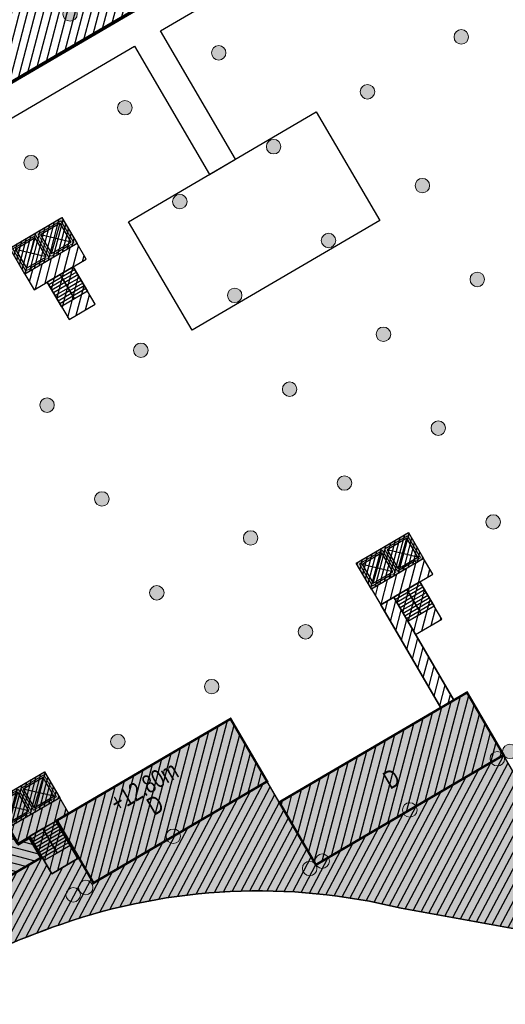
# Model space of a CAD drawing. Header units: millimetres. Extents: x -1402 to -179, y -280 to 6164.
# Tile 54 of 212: x -720 to -680, y 1223 to 1305. Entities that reach past the tile are written whole.
import ezdxf

# ---------------------------------------------------------------- set-up
doc = ezdxf.new("R2010")
doc.units = ezdxf.units.MM
doc.linetypes.add('AJN-Projection', pattern=[0.375, 0.25, -0.125])
doc.layers.get('0').update_dxf_attribs({"linetype": 'CONTINUOUS'})
for name, color, linetype, lineweight in [('AJN-2-POT 120', 2, 'CONTINUOUS', 20), ('AJN-2-SBT-C', 2, 'CONTINUOUS', 20), ('AJN-5-ASC-C', 230, 'CONTINUOUS', 30), ('AJN-7-500-A', 10, 'CONTINUOUS', 18)]:
    doc.layers.add(name, color=color, linetype=linetype, lineweight=lineweight)
for name, color, linetype, true_color in [('AJN-2-SBT-H', 7, 'CONTINUOUS', 0x6e6e6e), ('AJN-9-SRF-MARINHORIZON-CIRCULATION 50 %', 7, 'CONTINUOUS', 0xff80ff), ('AJN-9-SRF-MARINHORIZON-CIRUCLATION 100 %', 7, 'CONTINUOUS', 0xd100d1), ('AJN-9-SRF-MARINHORIZON-HOUSING DUPLEX', 7, 'CONTINUOUS', 0x96cd7e), ('AJN-9-SRF-MARINHORIZON-SERVICE', 7, 'CONTINUOUS', 0x645418), ('AJN-9-SRF-MARINHORIZON-TERRACE 50%', 7, 'CONTINUOUS', 0xf8d731)]:
    doc.layers.add(name, color=color, linetype=linetype, true_color=true_color)
for name, color, linetype in [('AJN-2-SBT-P', 251, 'AJN-Projection'), ('AJN-2-SBT-V', 51, 'CONTINUOUS'), ('AJN-3-MEX-V', 141, 'CONTINUOUS'), ('AJN-8-254-H', 254, 'CONTINUOUS')]:
    doc.layers.add(name, color=color, linetype=linetype)
doc.styles.get("Standard").update_dxf_attribs({"font": 'rs.shx', "bigfont": 'hztxt.shx'})

# ---------------------------------------------------------------- blocks, each defined once
blk = doc.blocks.new('1.20diam')
at = {"layer": 'AJN-2-SBT-H'}
h = blk.add_hatch(color=256, dxfattribs=at)
h.dxf.hatch_style = 1
edge = h.paths.add_edge_path()
edge.add_arc((0, 0), 0.6, 0, 360)
at = {"layer": 'AJN-2-POT 120', "linetype": 'Continuous'}
blk.add_circle((0, 0), 0.6, dxfattribs=at)
blk = doc.blocks.new('POT 2X1.2')
at = {"layer": 'AJN-2-POT 120', "linetype": 'Continuous', "rotation": 321.8181818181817}
for p in [(-0.6000000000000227, 0), (0.5999999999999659, 0)]:
    blk.add_blockref('1.20diam', p, dxfattribs=at)
blk = doc.blocks.new('A$C122A62CA')
at = {"layer": 'AJN-2-SBT-H'}
h = blk.add_hatch(color=256, dxfattribs=at)
h.dxf.hatch_style = 1
h.paths.add_polyline_path([(-1.250000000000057, -4.799999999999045), (1.249999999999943, -4.799999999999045), (1.249999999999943, 2.273736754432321e-13), (-1.249999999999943, -2.273736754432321e-13)])
h.paths.add_polyline_path([(1.050000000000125, -4.599999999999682), (1.050000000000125, -2.499999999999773), (-1.050000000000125, -2.499999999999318), (-1.050000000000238, -4.599999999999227)], flags=16)
h.paths.add_polyline_path([(1.050000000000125, -2.299999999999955), (-1.050000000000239, -2.2999999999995), (-1.050000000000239, -0.1999999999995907), (1.050000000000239, -0.2000000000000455)], flags=16)
at = {"layer": 'AJN-9-SRF-MARINHORIZON-CIRUCLATION 100 %'}
h = blk.add_hatch(dxfattribs=at)
h.set_pattern_fill('ANSI31', color=256, scale=0.1, angle=342.8336973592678)
h.set_pattern_definition([(44.99999999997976, (4295.667990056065, -2579.573389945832), (-0.2245064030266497, 0.2245064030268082), [])])
h.paths.add_polyline_path([(1.249999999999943, -4.799999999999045), (1.249999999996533, -6.822320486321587e-13), (-1.250000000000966, 6.821210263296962e-13), (-1.250000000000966, -4.799999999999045)])
at = {"layer": 'AJN-2-SBT-C', "flags": 128}
for points in [[(-1.249999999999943, -2.273736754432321e-13), (1.249999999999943, 2.273736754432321e-13), (1.249999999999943, -4.799999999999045), (-1.250000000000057, -4.799999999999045)], [(-1.050000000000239, -0.1999999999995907), (-1.050000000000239, -2.2999999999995), (1.050000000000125, -2.299999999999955), (1.050000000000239, -0.2000000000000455)], [(1.050000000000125, -4.599999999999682), (1.050000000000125, -2.499999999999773), (-1.050000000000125, -2.499999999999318), (-1.050000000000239, -4.599999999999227)]]:
    blk.add_lwpolyline(points, close=True, dxfattribs=at)
at = {"layer": 'AJN-5-ASC-C'}
for p, q in [((-0.9000000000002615, -0.3499999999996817), (0.9000000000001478, -2.149999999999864)), ((-0.9000000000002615, -2.149999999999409), (0.9000000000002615, -0.3500000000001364)), ((-0.9000000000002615, -4.449999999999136), (0.9000000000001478, -2.649999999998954)), ((-0.9000000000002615, -2.649999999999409), (0.9000000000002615, -4.449999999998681))]:
    blk.add_line(p, q, dxfattribs=at)
for points in [[(-0.9000000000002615, -0.3499999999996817), (-0.9000000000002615, -2.149999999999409), (0.9000000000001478, -2.149999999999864), (0.9000000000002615, -0.3500000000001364)], [(-0.9000000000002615, -4.449999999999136), (-0.9000000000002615, -2.649999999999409), (0.9000000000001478, -2.649999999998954), (0.9000000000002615, -4.449999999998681)]]:
    blk.add_lwpolyline(points, close=True, dxfattribs=at)
at = {"layer": 'AJN-9-SRF-MARINHORIZON-CIRUCLATION 100 %'}
blk.add_lwpolyline([(-1.250000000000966, 6.821210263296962e-13), (1.249999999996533, -6.821210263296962e-13), (1.249999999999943, -4.799999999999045), (-1.250000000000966, -4.799999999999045)], close=True, dxfattribs=at)
blk = doc.blocks.new('A$C70550064')
at = {"layer": 'AJN-2-SBT-H'}
h = blk.add_hatch(color=256, dxfattribs=at)
h.dxf.hatch_style = 1
edge = h.paths.add_edge_path()
edge.add_arc((-64.42105186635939, -366.7817871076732), 386.5000000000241, 81.59850729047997, 87.70591755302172, ccw=False)
edge.add_line((-7.949999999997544, 15.57049848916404), (-7.949999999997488, -0.3999999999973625))
edge.add_line((-7.949999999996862, -0.3999999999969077), (-7.449999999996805, -0.3999999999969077))
edge.add_line((-7.449999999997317, -0.3999999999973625), (-7.44999999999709, 16.00183225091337))
edge.add_arc((-64.42105186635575, -366.7817871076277), 386.9999999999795, 81.53460655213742, 87.78296594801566)
edge.add_line((-49.44999999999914, 19.92852773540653), (-49.44999999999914, -0.3999999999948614))
edge.add_line((-49.44999999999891, -0.399999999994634), (-48.95000000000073, -0.399999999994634))
edge.add_line((-48.9500000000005, -0.3999999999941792), (-48.94999999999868, 19.40844652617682))
at = {"layer": 'AJN-2-SBT-C', "linetype": 'Continuous', "flags": 128}
blk.add_lwpolyline([(-48.94999999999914, 19.4084465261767, -0.02665491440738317), (-7.949999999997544, 15.57049848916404), (-7.949999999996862, -0.3999999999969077), (-7.449999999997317, -0.3999999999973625), (-7.449999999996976, 16.00183225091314, 0.02727036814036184), (-49.44999999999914, 19.92852773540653), (-49.44999999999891, -0.399999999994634), (-48.9500000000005, -0.3999999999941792)], format="xyb", close=True, dxfattribs=at)
at = {"layer": 'AJN-3-MEX-V', "color": 132, "linetype": 'Continuous', "const_width": 0.2, "flags": 128}
blk.add_lwpolyline([(-7.949999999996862, -0.2999999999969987), (-7.949999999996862, -0.2999999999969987), (-48.95000000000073, -0.2999999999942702)], dxfattribs=at)
at = {"rotation": 359.9999999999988}
for p in [(-37.4499999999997, 15.99999999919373), (-19.44999999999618, 13.4999999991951)]:
    blk.add_blockref('A$C122A62CA', p, dxfattribs=at)
at = {"layer": 'AJN-2-POT 120', "linetype": 'Continuous', "rotation": 291.492555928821}
for p in [(-46.44999999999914, 11.10000000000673), (-28.44999999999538, 11.09999999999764), (-10.44999999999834, 11.09999999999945), (-46.44999999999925, 2.100000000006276), (-37.44999999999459, 2.099999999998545), (-28.44999999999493, 2.099999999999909), (-19.44999999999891, 2.099999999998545), (-10.44999999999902, 2.09999999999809)]:
    blk.add_blockref('1.20diam', p, dxfattribs=at)
blk = doc.blocks.new('A$C46E24FA1')
at = {"layer": 'AJN-2-SBT-V', "linetype": 'Continuous'}
for p, q in [((-2.273736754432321e-13, 2.340000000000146), (1.249999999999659, 2.340000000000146)), ((0, 0), (0, 2.3400000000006)), ((-3.410605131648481e-13, 2.079999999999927), (1.249999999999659, 2.079999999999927)), ((-2.273736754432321e-13, 1.819999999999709), (1.249999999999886, 1.820000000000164)), ((1.250000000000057, 2.3400000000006), (1.250000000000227, 0)), ((-1.13686837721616e-13, 1.559999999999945), (1.249999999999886, 1.559999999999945)), ((0, 1.299999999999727), (1.25, 1.300000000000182)), ((0, 1.039999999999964), (1.250000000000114, 1.039999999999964)), ((0, 0.7799999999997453), (1.249999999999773, 0.7800000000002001)), ((0, 0.5199999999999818), (1.25, 0.5199999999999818)), ((-1.13686837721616e-13, 0.2600000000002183), (1.25, 0.2600000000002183)), ((0, 0), (1.250000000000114, 0))]:
    blk.add_line(p, q, dxfattribs=at)
blk = doc.blocks.new('A$C74AA591F')
at = {"layer": 'AJN-2-SBT-H'}
h = blk.add_hatch(color=256, dxfattribs=at)
h.dxf.hatch_style = 1
h.paths.add_polyline_path([(-1.799999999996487, -2.499999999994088), (-1.799999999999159, -2.299999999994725), (-2.300000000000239, -2.29999999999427), (-2.299999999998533, -0.1999999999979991), (-0.1000000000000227, -0.1999999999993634), (-0.1000000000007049, -2.299999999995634), (-0.5999999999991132, -2.299999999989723), (-0.5999999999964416, -2.499999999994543), (0.600000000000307, -2.499999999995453), (0.5999999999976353, -2.299999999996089), (0.09999999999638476, -2.299999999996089), (0.0999999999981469, -0.1999999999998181), (2.299999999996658, -0.2000000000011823), (2.299999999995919, -2.299999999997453), (1.79999999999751, -2.299999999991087), (1.800000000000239, -2.499999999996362), (2.499999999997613, -2.499999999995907), (2.499999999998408, -1.364242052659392e-12), (-2.499999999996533, 4.547473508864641e-13), (-2.499999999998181, -2.499999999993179)])
at = {"layer": 'AJN-9-SRF-MARINHORIZON-CIRCULATION 50 %'}
h = blk.add_hatch(dxfattribs=at)
h.set_pattern_fill('ANSI31', color=256, scale=0.2, angle=342.8336973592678)
h.set_pattern_definition([(44.99999999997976, (4351.085152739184, -2587.403389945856), (-0.4490128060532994, 0.4490128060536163), [])])
h.paths.add_polyline_path([(1.250000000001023, -3.999999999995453), (2.49999999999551, -3.999999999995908), (2.499999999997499, -2.5), (-2.499999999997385, -2.499999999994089), (-2.499999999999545, -3.999999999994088), (-1.250000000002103, -3.999999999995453), (-1.250000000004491, -7.589999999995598), (1.249999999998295, -7.589999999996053)])
at = {"layer": 'AJN-9-SRF-MARINHORIZON-CIRUCLATION 100 %'}
h = blk.add_hatch(dxfattribs=at)
h.set_pattern_fill('ANSI31', color=256, scale=0.1, angle=342.8336973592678)
h.set_pattern_definition([(44.99999999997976, (4294.417990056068, -2579.573389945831), (-0.2245064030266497, 0.2245064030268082), [])])
h.paths.add_polyline_path([(-2.499999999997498, 1.36413103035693e-12), (-2.499999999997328, -2.499999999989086), (2.499999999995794, -2.499999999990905), (2.499999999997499, -1.364242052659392e-12)])
at = {"layer": 'AJN-2-SBT-C', "flags": 128}
blk.add_lwpolyline([(-0.5999999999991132, -2.299999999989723), (-0.5999999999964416, -2.499999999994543), (0.600000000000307, -2.499999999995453), (0.5999999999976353, -2.299999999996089), (0.09999999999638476, -2.299999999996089), (0.0999999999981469, -0.1999999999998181), (2.299999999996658, -0.2000000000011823), (2.299999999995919, -2.299999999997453), (1.79999999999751, -2.299999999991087), (1.800000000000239, -2.499999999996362), (2.499999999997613, -2.499999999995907), (2.499999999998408, -1.364242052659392e-12), (-2.499999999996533, 4.547473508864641e-13), (-2.499999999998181, -2.499999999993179), (-1.799999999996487, -2.499999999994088), (-1.799999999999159, -2.299999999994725), (-2.300000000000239, -2.29999999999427), (-2.299999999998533, -0.1999999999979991), (-0.1000000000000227, -0.1999999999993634), (-0.1000000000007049, -2.299999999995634)], close=True, dxfattribs=at)
at = {"layer": 'AJN-2-SBT-V'}
for p, q in [((-0.5999999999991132, -2.299999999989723), (-1.799999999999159, -2.299999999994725)), ((1.79999999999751, -2.299999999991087), (0.5999999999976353, -2.299999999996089))]:
    blk.add_line(p, q, dxfattribs=at)
at = {"layer": 'AJN-2-SBT-V', "flags": 128}
for points in [[(2.499999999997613, -2.499999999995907), (-2.499999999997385, -2.499999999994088), (-2.499999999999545, -3.999999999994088), (2.499999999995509, -3.999999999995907)], [(-1.250000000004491, -6.339999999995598), (-1.250000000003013, -7.589999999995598), (1.249999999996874, -7.589999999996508), (1.249999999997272, -6.339999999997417)]]:
    blk.add_lwpolyline(points, close=True, dxfattribs=at)
at = {"layer": 'AJN-5-ASC-C'}
for p, q in [((-0.2499999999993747, -2.149999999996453), (-2.149999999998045, -0.3499999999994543)), ((-2.149999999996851, -2.149999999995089), (-0.2499999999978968, -0.3500000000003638)), ((2.149999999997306, -2.149999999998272), (0.2499999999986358, -0.3500000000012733)), ((0.2499999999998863, -2.149999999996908), (2.149999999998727, -0.3500000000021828))]:
    blk.add_line(p, q, dxfattribs=at)
for points in [[(-0.2499999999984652, -2.149999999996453), (-0.2499999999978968, -0.3500000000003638), (-2.149999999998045, -0.3499999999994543), (-2.149999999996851, -2.149999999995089)], [(2.149999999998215, -2.149999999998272), (2.149999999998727, -0.3500000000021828), (0.2499999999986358, -0.3500000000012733), (0.2499999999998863, -2.149999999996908)]]:
    blk.add_lwpolyline(points, close=True, dxfattribs=at)
at = {"layer": 'AJN-9-SRF-MARINHORIZON-CIRCULATION 50 %'}
blk.add_lwpolyline([(-1.250000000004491, -7.589999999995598), (1.249999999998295, -7.589999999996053), (1.250000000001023, -3.999999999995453), (2.499999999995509, -3.999999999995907), (2.499999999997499, -2.5), (-2.499999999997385, -2.499999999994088), (-2.499999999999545, -3.999999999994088), (-1.250000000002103, -3.999999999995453)], close=True, dxfattribs=at)
at = {"layer": 'AJN-9-SRF-MARINHORIZON-CIRUCLATION 100 %'}
blk.add_lwpolyline([(-2.499999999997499, 1.364242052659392e-12), (2.499999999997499, -1.364242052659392e-12), (2.499999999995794, -2.499999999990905), (-2.499999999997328, -2.499999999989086)], close=True, dxfattribs=at)
at = {"linetype": 'Continuous', "rotation": 179.9999999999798}
for p in [(-1.932676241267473e-12, -3.999999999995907), (1.249999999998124, -3.999999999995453)]:
    blk.add_blockref('A$C46E24FA1', p, dxfattribs=at)
blk = doc.blocks.new('A$C1C3A7D13')
at = {"layer": 'AJN-9-SRF-MARINHORIZON-HOUSING DUPLEX'}
h = blk.add_hatch(dxfattribs=at)
h.set_pattern_fill('ANSI31', color=256, scale=0.2)
h.set_pattern_definition([(45, (502.577697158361, -2532.603928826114), (-0.4490128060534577, 0.4490128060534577), [])])
h.paths.add_polyline_path([(-16.64999999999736, 6), (-16.64999999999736, 0), (0, 0), (0, 6)])
at = {"layer": 'AJN-2-SBT-C', "const_width": 0.2, "flags": 128}
blk.add_lwpolyline([(0, 6), (-16.64999999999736, 6), (-16.64999999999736, 0), (0, 0)], close=True, dxfattribs=at)
at = {"layer": 'AJN-7-500-A', "insert": (-8.98404661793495, 3), "char_height": 1.5, "attachment_point": 5, "rotation": 359.9999999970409}
blk.add_mtext_dynamic_manual_height_columns('{\\fSwis721 LtCn BT|b0|i0|c0|p34;D}', width=58.7580560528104, gutter_width=35.69431197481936, heights=[0], dxfattribs=at)
blk = doc.blocks.new('A$C5EFB703C')
at = {"layer": 'AJN-9-SRF-MARINHORIZON-HOUSING DUPLEX'}
h = blk.add_hatch(dxfattribs=at)
h.set_pattern_fill('ANSI31', color=256, scale=0.2)
h.set_pattern_definition([(45, (486.6825661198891, -1004.422062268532), (-0.4490128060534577, 0.4490128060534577), [])])
h.paths.add_polyline_path([(-18, 6), (-18, 0), (0, 0), (0, 6)])
at = {"layer": 'AJN-2-SBT-C', "const_width": 0.2, "flags": 128}
blk.add_lwpolyline([(-18, 6), (0, 6), (0, 0), (-18, 0)], close=True, dxfattribs=at)
at = {"layer": 'AJN-7-500-A', "insert": (-9.000000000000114, 2.999999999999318), "char_height": 1.5, "attachment_point": 5, "rotation": 359.9999999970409}
blk.add_mtext_dynamic_manual_height_columns('{\\fSwis721 LtCn BT|b0|i0|c0|p34;D}', width=58.7580560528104, gutter_width=35.69431197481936, heights=[0], dxfattribs=at)
blk = doc.blocks.new('A$C35AE3923')
at = {"layer": 'AJN-9-SRF-MARINHORIZON-HOUSING DUPLEX'}
h = blk.add_hatch(dxfattribs=at)
h.set_pattern_fill('ANSI31', color=256, scale=0.2)
h.set_pattern_definition([(45, (502.577697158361, -2534.103928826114), (-0.4490128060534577, 0.4490128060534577), [])])
h.paths.add_polyline_path([(0, 0), (0, 6), (-15.6000000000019, 5.999999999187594), (-15.60000000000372, 1.899999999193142), (-16.64999999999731, 1.899999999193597), (-16.64999999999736, 0)])
at = {"layer": 'AJN-2-SBT-C', "const_width": 0.2, "flags": 128}
blk.add_lwpolyline([(0, 6), (-15.6000000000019, 5.999999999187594), (-15.60000000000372, 1.899999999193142), (-16.64999999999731, 1.899999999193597), (-16.64999999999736, 0), (0, 0)], close=True, dxfattribs=at)
at = {"layer": 'AJN-7-500-A', "insert": (-8.999999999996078, 2.999999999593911), "char_height": 1.5, "attachment_point": 5, "rotation": 359.9999999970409}
blk.add_mtext_dynamic_manual_height_columns('{\\fSwis721 LtCn BT|b0|i0|c0|p34;D}', width=58.7580560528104, gutter_width=35.69431197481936, heights=[0], dxfattribs=at)

msp = doc.modelspace()

# ---------------------------------------------------------------- hatches: boundary and pattern name
at = {"layer": 'AJN-8-254-H'}
h = msp.add_hatch(color=255, dxfattribs=at)
h.dxf.hatch_style = 1
edge = h.paths.add_edge_path()
edge.add_line((-576.5678768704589, 1291.397733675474), (-577.7484615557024, 1295.219542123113))
edge.add_line((-577.7484615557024, 1295.219542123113), (-592.5579692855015, 1290.644776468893))
edge.add_line((-592.5579692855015, 1290.644776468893), (-593.0272516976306, 1292.163945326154))
edge.add_line((-593.0272516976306, 1292.163945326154), (-632.200788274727, 1280.062952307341))
edge.add_line((-632.200788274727, 1280.062952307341), (-631.7315058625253, 1278.543783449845))
edge.add_line((-631.7315058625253, 1278.543783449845), (-646.5410135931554, 1273.969017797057))
edge.add_line((-646.5410135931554, 1273.969017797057), (-644.22618870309, 1266.475428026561))
edge.add_line((-644.22618870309, 1266.475428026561), (-665.3449012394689, 1254.121974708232))
edge.add_line((-665.3449012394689, 1254.121974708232), (-661.5126060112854, 1247.570515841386))
edge.add_line((-661.5126060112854, 1247.570515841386), (-677.0496626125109, 1238.482068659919))
edge.add_line((-677.0496626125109, 1238.482068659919), (-683.1086273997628, 1248.840106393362))
edge.add_line((-683.1086273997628, 1248.840106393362), (-698.6456840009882, 1239.751659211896))
edge.add_line((-698.6456840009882, 1239.751659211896), (-702.6849938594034, 1246.65701770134))
edge.add_line((-702.6849938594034, 1246.65701770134), (-716.0641259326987, 1238.830854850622))
edge.add_line((-716.0641259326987, 1238.830854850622), (-718.0837808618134, 1242.283534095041))
edge.add_line((-718.0837808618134, 1242.283534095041), (-735.7787619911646, 1231.932802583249))
edge.add_arc((-738.0518792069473, 1247.52848580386), 15.7604694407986, 223.4672508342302, 278.29263656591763, ccw=False)
edge.add_arc((-722.7767510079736, 1254.056911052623), 31.86463938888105, 213.0342114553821, 247.6457812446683)
edge.add_arc((-731.5668737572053, 1232.824870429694), 8.885187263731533, 247.9961470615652, 297.6835939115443)
edge.add_arc((-691.6662761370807, 1157.774338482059), 76.11284403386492, 109.16217662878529, 118.03395972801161, ccw=False)
edge.add_arc((-700.3908612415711, 1182.881288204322), 49.53320314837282, 76.18652866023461, 109.16217663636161, ccw=False)
edge.add_arc((6736.442926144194, 42352.96636388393), 41786.93979476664, 259.7649214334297, 259.7784708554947)
edge.add_arc((-676.0644756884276, 1253.926779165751), 24.85499872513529, 263.5898590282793, 326.3375928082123)
edge.add_arc((-2060.139441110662, 2081.808366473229), 1637.603810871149, 329.0722052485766, 329.5217709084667)
edge.add_arc((-607.3271954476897, 1227.94411983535), 47.56153281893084, 102.10276570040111, 150.7305022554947, ccw=False)
edge.add_arc((-545.9599434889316, 1028.331226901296), 256.2479434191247, 101.20186661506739, 106.16469985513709, ccw=False)
edge.add_line((-595.7402857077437, 1279.697346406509), (-581.8940870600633, 1282.067430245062))
edge.add_arc((-618.1463783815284, 1505.268334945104), 226.1257890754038, 279.225420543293, 286.4139132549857)
edge.add_arc((-534.1899581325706, 1220.264426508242), 70.98682985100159, 93.81348574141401, 106.41391325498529, ccw=False)
edge.add_arc((-536.133198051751, 1249.417541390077), 41.76902211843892, 80.0812810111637, 93.8134857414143, ccw=False)
edge.add_arc((-529.9721789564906, 1284.65062158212), 6.001325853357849, 8.31421370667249, 80.08128101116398, ccw=False)
edge.add_line((-524.033927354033, 1285.518423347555), (-524.8218382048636, 1290.909992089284))
edge.add_arc((-539.6641874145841, 1288.740966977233), 14.99999999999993, 8.314213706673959, 17.11769150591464)
edge.add_line((-525.328654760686, 1293.155998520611), (-528.8156746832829, 1304.484605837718))
edge.add_line((-528.8156746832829, 1304.484605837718), (-547.9127571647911, 1298.585376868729))
edge.add_line((-547.9127571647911, 1298.585376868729), (-548.382039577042, 1300.104545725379))
edge.add_line((-548.382039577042, 1300.104545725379), (-576.5678768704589, 1291.397733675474))
at = {"layer": 'AJN-9-SRF-MARINHORIZON-CIRCULATION 50 %'}
h = msp.add_hatch(dxfattribs=at)
h.set_pattern_fill('ANSI31', color=256, scale=0.2, angle=30.32562588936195)
h.set_pattern_definition([(75.32562588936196, (420.8067204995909, 355.8386362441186), (-0.6142870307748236, 0.1608615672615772), [])])
h.paths.add_polyline_path([(-689.1761373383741, 1256.737081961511), (-690.2550996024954, 1256.105939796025), (-685.2665519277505, 1247.57782206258), (-684.1875896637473, 1248.208964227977)])
at = {"layer": 'AJN-9-SRF-MARINHORIZON-SERVICE'}
h = msp.add_hatch(dxfattribs=at)
h.set_pattern_fill('ANSI31', color=256, scale=0.2)
h.set_pattern_definition([(75.32562588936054, (-694.4212781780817, -338.7694366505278), (-0.6142870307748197, 0.1608615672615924), [])])
h.paths.add_polyline_path([(-743.1018967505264, 1309.809687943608), (-732.8377439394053, 1292.26271649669), (-696.5846118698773, 1313.469093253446), (-704.8661222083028, 1327.626659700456, 0.02727036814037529)])
h.paths.add_polyline_path([(-712.8182923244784, 1314.979099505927), (-715.2418782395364, 1319.122314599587), (-713.0839537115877, 1320.384598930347), (-710.6603677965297, 1316.241383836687)], flags=16)
h.paths.add_polyline_path([(-727.3587259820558, 1309.138227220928), (-729.5166505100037, 1307.875942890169), (-731.9402364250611, 1312.019157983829), (-729.7823118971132, 1313.281442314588)], flags=16)
at = {"layer": 'AJN-9-SRF-MARINHORIZON-TERRACE 50%', "true_color": 0xf8d731, "transparency": 33554559}
h = msp.add_hatch(dxfattribs=at)
h.set_pattern_fill('ANSI31', color=40, scale=0.2)
h.set_pattern_definition([(62.16630264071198, (-675.2100222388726, 136.2834458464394), (-0.5615346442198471, 0.2964858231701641), [])])
h.paths.add_polyline_path([(-567.9688078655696, 1294.054049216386), (-576.567876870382, 1291.397733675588), (-575.9775923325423, 1289.486854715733), (-594.3700376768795, 1283.805265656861), (-594.8393200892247, 1285.324434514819), (-626.8469658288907, 1275.437037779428), (-626.3776834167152, 1273.917868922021), (-644.7701365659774, 1268.236305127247), (-644.2261887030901, 1266.475428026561), (-649.8078446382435, 1263.210421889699), (-646.7783622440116, 1258.031403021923), (-662.3154188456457, 1248.942955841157), (-658.4831236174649, 1242.39149697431), (-674.0201802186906, 1233.303049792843), (-680.0791450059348, 1243.66108752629), (-695.6162016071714, 1234.572640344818), (-699.6555114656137, 1241.477998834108), (-714.0272888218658, 1233.071185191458), (-715.2441309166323, 1235.15142443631), (-717.4883724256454, 1233.83864873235), (-718.2911852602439, 1235.211088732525), (-732.7492795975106, 1226.753783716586), (-731.1100375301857, 1223.951435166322, 0.1083540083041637), (-727.4389179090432, 1224.956799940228, -0.03872980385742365), (-716.6497959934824, 1229.670018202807, -0.1448846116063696), (-688.564225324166, 1230.981900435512, 5.912050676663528e-05), (-678.8394075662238, 1229.227169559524, 0.2808412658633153), (-655.3772131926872, 1240.149691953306, 0.001961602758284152), (-648.8165320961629, 1251.197815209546, -0.2154210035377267), (-617.2992204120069, 1274.448508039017, -0.02165783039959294), (-595.740285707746, 1279.697346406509), (-581.8940870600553, 1282.067430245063, 0.03137600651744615), (-554.2490190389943, 1288.358215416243, -0.05503520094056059), (-538.9112035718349, 1291.094080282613, -0.05823193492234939), (-529.2269282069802, 1290.611650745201), (-531.3323724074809, 1297.427429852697), (-549.7248255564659, 1291.745866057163), (-550.1941079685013, 1293.265034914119), (-566.1979308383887, 1288.321336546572)])

# ---------------------------------------------------------------- linework, layer by layer
at = {"layer": 'AJN-2-SBT-P', "ltscale": 5, "flags": 128}
msp.add_lwpolyline([(-767.6830869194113, 1272.148074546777, -0.05121987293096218), (-760.7108442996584, 1264.390733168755, -0.08997890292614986), (-756.5121108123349, 1255.404548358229, 0.02060412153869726), (-755.4064137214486, 1250.675734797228, 0.06468475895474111), (-749.490318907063, 1236.686230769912, 0.03286619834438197), (-732.1687331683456, 1209.756508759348, 0.002338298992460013), (-729.3480626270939, 1206.256450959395, 0.01445521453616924), (-711.1978379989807, 1185.221318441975, 0.08916851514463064), (-704.9170514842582, 1180.425665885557, 0.3184438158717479), (-696.5850652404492, 1181.619676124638, 0.07982005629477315), (-692.9450630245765, 1186.382337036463, -0.007477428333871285), (-687.9677464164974, 1195.317687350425, -0.04115969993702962), (-685.263491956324, 1199.224564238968, -0.02993334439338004), (-663.9580859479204, 1222.205656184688, 0.1132434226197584), (-647.8496234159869, 1244.993567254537, -0.01578281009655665), (-646.0592934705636, 1249.367558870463, -0.02498436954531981), (-643.8799997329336, 1253.561335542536, 0.3128781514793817), (-612.4261998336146, 1240.139733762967, 0.06210957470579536), (-579.2684073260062, 1251.393528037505, -0.07904304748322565), (-540.4176712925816, 1263.328165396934, -0.00945298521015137), (-526.7406037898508, 1264.462102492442, 0.4573830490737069), (-521.7931540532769, 1270.185110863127), (-524.0339273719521, 1285.518423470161), (-524.8218382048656, 1290.909992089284, 0.03842573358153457), (-525.3285562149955, 1293.15567853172), (-534.454351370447, 1322.789336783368, 0.2247122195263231), (-541.5702899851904, 1330.569787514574, -0.2328075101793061), (-548.5503743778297, 1338.441527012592, 0.1068267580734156), (-556.3714938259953, 1355.453928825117), (-560.7691083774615, 1355.453928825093, 0.1422323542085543), (-768.0204055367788, 1295.280947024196)], format="xyb", dxfattribs=at)
msp.add_lwpolyline([(-767.6830869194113, 1272.148074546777, -0.05121987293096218), (-760.7108442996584, 1264.390733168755, -0.08997890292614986), (-756.5121108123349, 1255.404548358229, 0.02060412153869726), (-755.4064137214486, 1250.675734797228, 0.06468475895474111), (-749.490318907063, 1236.686230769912, 0.03286619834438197), (-732.1687331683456, 1209.756508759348, 0.002338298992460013), (-729.3480626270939, 1206.256450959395, 0.01445521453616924), (-711.1978379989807, 1185.221318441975, 0.08916851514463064), (-704.9170514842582, 1180.425665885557, 0.3184438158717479), (-696.5850652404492, 1181.619676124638, 0.07982005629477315), (-692.9450630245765, 1186.382337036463, -0.007477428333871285), (-687.9677464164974, 1195.317687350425, -0.04115969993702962), (-685.263491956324, 1199.224564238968, -0.02993334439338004), (-663.9580859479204, 1222.205656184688, 0.1132434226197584), (-647.8496234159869, 1244.993567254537, -0.01578281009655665), (-646.0592934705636, 1249.367558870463, -0.02498436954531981), (-643.8799997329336, 1253.561335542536, 0.3128781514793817), (-612.4261998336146, 1240.139733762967, 0.06210957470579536), (-579.2684073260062, 1251.393528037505, -0.07904304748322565), (-540.4176712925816, 1263.328165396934, -0.00945298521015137), (-526.7406037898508, 1264.462102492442, 0.4573830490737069), (-521.7931540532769, 1270.185110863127), (-524.0339273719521, 1285.518423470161), (-524.8218382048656, 1290.909992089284, 0.03842573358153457), (-525.3285562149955, 1293.15567853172), (-534.454351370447, 1322.789336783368, 0.2247122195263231), (-541.5702899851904, 1330.569787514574, -0.2328075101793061), (-548.5503743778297, 1338.441527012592, 0.1068267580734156), (-556.3714938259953, 1355.453928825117), (-560.7691083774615, 1355.453928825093, 0.1422323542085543), (-768.0204055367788, 1295.280947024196)], format="xyb", dxfattribs=at)
at = {"layer": 'AJN-2-SBT-V'}
msp.add_line((-698.6456840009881, 1239.751659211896), (-699.6555114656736, 1241.47799883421), dxfattribs=at)
for points in [[(-710.6435916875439, 1302.348949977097), (-704.4331527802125, 1291.731961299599), (-702.2752282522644, 1292.994245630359), (-708.4856671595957, 1303.611234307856), (-708.485667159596, 1303.611234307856), (-695.3223275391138, 1311.311168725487), (-696.584611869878, 1313.469093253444), (-732.8377439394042, 1292.262716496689), (-731.5754596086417, 1290.104791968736)], [(-711.1227188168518, 1287.818879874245), (-695.5856622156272, 1296.907327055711), (-690.3345593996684, 1287.930361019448), (-705.871616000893, 1278.841913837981)], [(-690.2550996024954, 1256.105939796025), (-689.1761373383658, 1256.737081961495), (-684.1875896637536, 1248.208964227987), (-685.2665519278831, 1247.577822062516)]]:
    msp.add_lwpolyline(points, close=True, dxfattribs=at)
at = {"layer": 'AJN-2-SBT-V', "flags": 128}
msp.add_lwpolyline([(-533.1032494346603, 1303.160142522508), (-528.816242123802, 1304.484430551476), (-525.3285562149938, 1293.155678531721, -0.03842573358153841), (-524.8218382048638, 1290.909992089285), (-524.033927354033, 1285.518423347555, 0.3237964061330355), (-528.9384449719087, 1290.56224623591, 0.05998985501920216), (-538.911203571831, 1291.094080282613, 0.05503520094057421), (-554.2490190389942, 1288.358215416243, -0.03137600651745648), (-581.8940870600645, 1282.067430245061), (-595.7402857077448, 1279.697346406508, 0.02165783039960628), (-617.2992204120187, 1274.448508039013, 0.2154210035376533), (-648.8165320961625, 1251.197815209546, -0.001961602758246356), (-655.3772131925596, 1240.149691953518, -0.2808412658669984), (-678.8394075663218, 1229.227169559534, -5.912050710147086e-05), (-688.5642253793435, 1230.981900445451, 0.1448846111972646), (-716.6497959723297, 1229.670018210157, 0.03872980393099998), (-727.4389179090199, 1224.95679994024, -0.2202642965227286), (-734.8958774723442, 1224.586892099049, -0.1521801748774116), (-749.490318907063, 1236.686230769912, 0.2438910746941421), (-735.7787619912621, 1231.932802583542)], format="xyb", dxfattribs=at)
at = {"layer": 'AJN-2-SBT-V', "linetype": 'Continuous', "flags": 128}
msp.add_lwpolyline([(-664.06743493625, 1222.108041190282, 0.09389314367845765), (-649.8988315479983, 1240.516749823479), (-651.1924363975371, 1241.171796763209, 0.01963747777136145), (-649.1998099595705, 1245.52277908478, -0.01572574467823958), (-647.3805131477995, 1249.964988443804), (-646.0565730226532, 1249.373500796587, -0.02494982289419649), (-643.8799997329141, 1253.561335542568, -0.189197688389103), (-617.2992204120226, 1274.448508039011, 0.2154210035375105), (-648.8165320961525, 1251.197815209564, -0.001961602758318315), (-655.3772131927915, 1240.149691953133, -0.2808412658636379), (-678.8394075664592, 1229.227169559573, -5.912050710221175e-05), (-688.5642253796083, 1230.981900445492, 0.1448846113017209), (-716.649795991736, 1229.670018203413, 0.03840971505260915), (-727.3529990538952, 1225.002478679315, -0.2243781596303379), (-735.0350987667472, 1224.644530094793, -0.150970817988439), (-749.4903189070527, 1236.686230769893, 0.03286619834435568), (-732.168733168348, 1209.75650875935, 0.00233829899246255), (-729.3480626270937, 1206.256450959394, 0.04253943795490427), (-724.98232518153, 1203.412189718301, 0.2111097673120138), (-704.9509894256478, 1200.716146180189, 0.100205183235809)], format="xyb", close=True, dxfattribs=at)
at = {"layer": 'AJN-9-SRF-MARINHORIZON-CIRCULATION 50 %', "flags": 128}
msp.add_lwpolyline([(-689.1761373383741, 1256.737081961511), (-690.2550996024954, 1256.105939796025), (-685.2665519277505, 1247.57782206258), (-684.1875896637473, 1248.208964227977)], close=True, dxfattribs=at)
at = {"layer": 'AJN-9-SRF-MARINHORIZON-SERVICE', "flags": 128}
msp.add_lwpolyline([(-732.8377439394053, 1292.26271649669), (-696.5846118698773, 1313.469093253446), (-704.8661222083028, 1327.626659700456, 0.02727036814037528), (-743.1018967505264, 1309.809687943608)], format="xyb", close=True, dxfattribs=at)
at = {"layer": 'AJN-9-SRF-MARINHORIZON-TERRACE 50%', "color": 40, "true_color": 0xf8d731, "transparency": 33554559, "flags": 128}
msp.add_lwpolyline([(-674.0201802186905, 1233.303049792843), (-680.0791450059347, 1243.66108752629), (-695.6162016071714, 1234.572640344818), (-699.6555114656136, 1241.477998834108), (-714.0272888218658, 1233.071185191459), (-715.2441309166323, 1235.15142443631), (-717.4883724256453, 1233.83864873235), (-718.2911852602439, 1235.211088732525), (-732.7492795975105, 1226.753783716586), (-731.1100375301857, 1223.951435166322, 0.1083540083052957), (-727.438917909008, 1224.956799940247, -0.03872980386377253), (-716.6497959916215, 1229.670018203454, -0.1448846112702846), (-688.5642253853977, 1230.981900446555, 5.912050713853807e-05), (-678.8394075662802, 1229.22716955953, 0.2808412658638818)], format="xyb", dxfattribs=at)

# ---------------------------------------------------------------- block references
for name, p, rotation in [('A$C70550064', (-690.3559622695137, 1317.575968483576), 30.32562588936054), ('A$C74AA591F', (-718.8114079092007, 1286.901187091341), 30.3256258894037), ('A$C74AA591F', (-690.1168300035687, 1260.820903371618), 30.32562588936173), ('A$C5EFB703C', (-680.0791450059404, 1243.661087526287), 30.32562588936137), ('A$C1C3A7D13', (-699.6555114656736, 1241.47799883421), 30.32562588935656), ('A$C74AA591F', (-720.2417053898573, 1241.021249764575), 30.3256258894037)]:
    msp.add_blockref(name, p, dxfattribs=dict(rotation=rotation))
at = {"xscale": -1, "rotation": 30.32562588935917}
msp.add_blockref('A$C35AE3923', (-732.7492795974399, 1226.753783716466), dxfattribs=at)
at = {"layer": 'AJN-2-POT 120', "linetype": 'Continuous', "rotation": 321.8181818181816}
for p in [(-683.5794301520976, 1303.119443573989), (-703.6607103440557, 1301.799524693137), (-691.3479584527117, 1298.575219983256), (-711.4292386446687, 1297.255301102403), (-699.1164867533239, 1294.030996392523), (-719.1977669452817, 1292.711077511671), (-686.8037348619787, 1290.806691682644), (-706.885015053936, 1289.48677280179), (-694.5722631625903, 1286.262468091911), (-682.2595112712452, 1283.038163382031), (-702.3407914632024, 1281.718244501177), (-690.028039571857, 1278.493939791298), (-710.1093197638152, 1277.174020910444), (-697.7965678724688, 1273.949716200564), (-717.8778480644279, 1272.629797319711), (-685.4838159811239, 1270.725411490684), (-693.2523442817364, 1266.181187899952), (-713.3336244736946, 1264.861269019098), (-680.9395923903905, 1262.956883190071), (-701.0208725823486, 1261.636964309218), (-708.7894008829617, 1257.092740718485), (-696.4766489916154, 1253.868436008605), (-704.2451772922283, 1249.324212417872), (-712.0137055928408, 1244.77998882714), (-687.8476733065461, 1239.116863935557), (-707.4240397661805, 1236.933775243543), (-707.4240397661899, 1236.933775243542)]:
    msp.add_blockref('1.20diam', p, dxfattribs=at)
at = {"layer": 'AJN-2-POT 120', "rotation": 30.32562588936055}
for p in [(-680.079145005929, 1243.661087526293), (-695.6162016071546, 1234.572640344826), (-715.1925680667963, 1232.389551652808)]:
    msp.add_blockref('POT 2X1.2', p, dxfattribs=at)

# ---------------------------------------------------------------- texts
at = {"layer": 'AJN-7-500-A', "insert": (-709.4436946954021, 1240.386454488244), "char_height": 1.5, "attachment_point": 8, "rotation": 30.32562588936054}
msp.add_mtext_dynamic_manual_height_columns('{\\fSwis721 LtCn BT|b0|i0|c0|p34;+12.80m}', width=11.10498822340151, gutter_width=35.69431197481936, heights=[0], dxfattribs=at)

doc.saveas('drawing.dxf')
